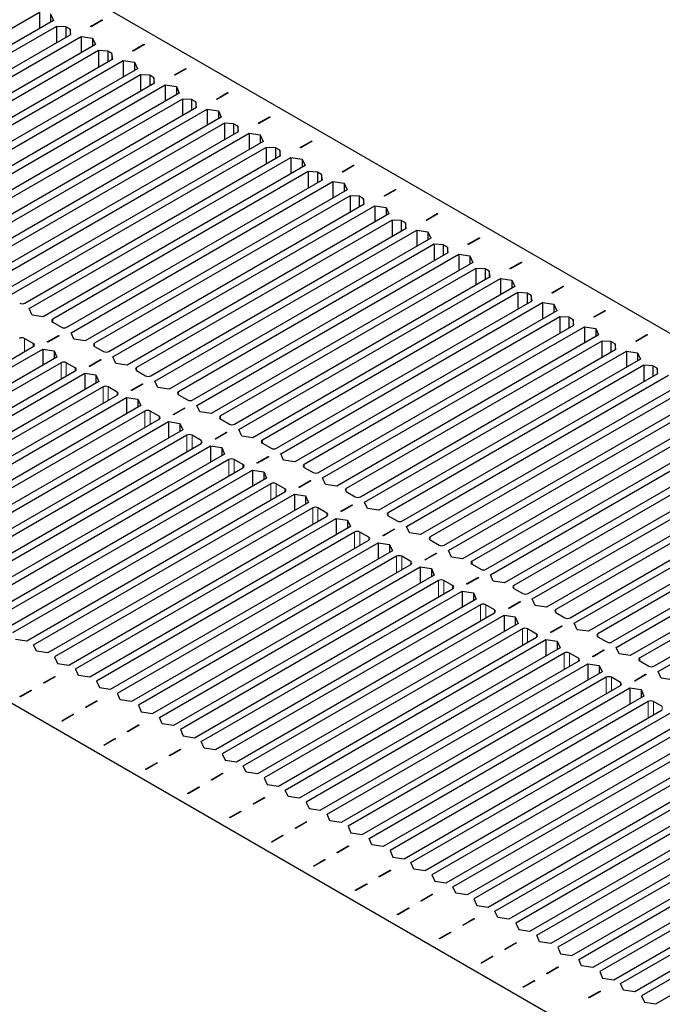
# Paper-space layout 'Blatt2' of a CAD drawing. Header units: millimetres. Extents: x 5 to 418, y 2 to 292.
# Tile 89 of 124: x 131 to 146, y 233 to 255. Entities that reach past the tile are written whole.
import ezdxf

# ---------------------------------------------------------------- set-up
doc = ezdxf.new("R2010")
doc.units = ezdxf.units.MM

psp = doc.layouts.new('Blatt2')

# ---------------------------------------------------------------- linework, layer by layer
at = {"color": 7, "linetype": 'Continuous', "lineweight": 25}
for p, q in [((122.128, 261.628), (171.625, 233.054)), ((125.734, 251.784), (131.621, 255.182)), ((131.621, 255.182), (131.621, 254.815)), ((131.874, 255.145), (131.939, 254.998)), ((131.874, 255.145), (131.874, 254.961)), ((131.939, 254.998), (126.052, 251.6)), ((132.009, 254.862), (126.264, 251.546)), ((132.216, 254.852), (132.009, 254.862)), ((132.009, 254.862), (132.009, 254.495)), ((132.773, 254.861), (133.026, 255.007)), ((133.038, 255), (132.784, 254.854)), ((133.026, 255.007), (133.038, 255)), ((133.026, 255.007), (133.026, 254.993)), ((126.582, 251.362), (132.328, 254.679)), ((132.31, 254.798), (132.216, 254.852)), ((132.216, 254.852), (132.216, 254.614)), ((132.328, 254.679), (132.31, 254.798)), ((132.31, 254.798), (132.31, 254.668)), ((132.784, 254.854), (132.773, 254.861)), ((126.677, 251.239), (132.563, 254.638)), ((132.882, 254.454), (126.995, 251.056)), ((132.563, 254.638), (132.817, 254.6)), ((132.563, 254.638), (132.563, 254.27)), ((132.817, 254.6), (132.882, 254.454)), ((132.817, 254.6), (132.817, 254.417)), ((133.715, 254.316), (133.969, 254.463)), ((133.981, 254.456), (133.727, 254.309)), ((133.969, 254.463), (133.981, 254.456)), ((133.969, 254.463), (133.969, 254.449)), ((163.729, 220.74), (105.746, 254.213)), ((132.952, 254.318), (127.207, 251.001)), ((133.159, 254.308), (132.952, 254.318)), ((132.952, 254.318), (132.952, 253.951)), ((133.253, 254.253), (133.159, 254.308)), ((133.159, 254.308), (133.159, 254.07)), ((133.27, 254.134), (133.253, 254.253)), ((133.253, 254.253), (133.253, 254.124)), ((133.727, 254.309), (133.715, 254.316)), ((127.525, 250.818), (133.27, 254.134)), ((127.62, 250.695), (133.506, 254.093)), ((133.506, 254.093), (133.76, 254.056)), ((133.506, 254.093), (133.506, 253.726)), ((133.76, 254.056), (133.824, 253.91)), ((133.76, 254.056), (133.76, 253.872)), ((133.824, 253.91), (127.938, 250.511)), ((133.895, 253.774), (128.15, 250.457)), ((134.101, 253.763), (133.895, 253.774)), ((133.895, 253.774), (133.895, 253.406)), ((134.196, 253.709), (134.101, 253.763)), ((134.101, 253.763), (134.101, 253.525)), ((134.658, 253.772), (134.912, 253.918)), ((134.67, 253.765), (134.658, 253.772)), ((134.923, 253.911), (134.67, 253.765)), ((134.912, 253.918), (134.923, 253.911)), ((134.912, 253.918), (134.912, 253.905)), ((128.468, 250.273), (134.213, 253.59)), ((128.562, 250.151), (134.449, 253.549)), ((134.213, 253.59), (134.196, 253.709)), ((134.196, 253.709), (134.196, 253.58)), ((134.449, 253.549), (134.702, 253.512)), ((134.449, 253.549), (134.449, 253.182)), ((134.767, 253.365), (128.881, 249.967)), ((134.702, 253.512), (134.767, 253.365)), ((134.702, 253.512), (134.702, 253.328)), ((135.601, 253.228), (135.854, 253.374)), ((135.866, 253.367), (135.613, 253.221)), ((135.854, 253.374), (135.866, 253.367)), ((135.854, 253.374), (135.854, 253.36)), ((134.838, 253.229), (129.093, 249.913)), ((135.044, 253.219), (134.838, 253.229)), ((134.838, 253.229), (134.838, 252.862)), ((135.138, 253.165), (135.044, 253.219)), ((135.044, 253.219), (135.044, 252.981)), ((135.156, 253.046), (135.138, 253.165)), ((135.138, 253.165), (135.138, 253.036)), ((135.613, 253.221), (135.601, 253.228)), ((129.411, 249.729), (135.156, 253.046)), ((129.505, 249.607), (135.392, 253.005)), ((135.392, 253.005), (135.645, 252.967)), ((135.392, 253.005), (135.392, 252.638)), ((135.645, 252.967), (135.71, 252.821)), ((135.645, 252.967), (135.645, 252.784)), ((135.71, 252.821), (129.823, 249.423)), ((135.781, 252.685), (130.035, 249.368)), ((135.987, 252.675), (135.781, 252.685)), ((135.781, 252.685), (135.781, 252.318)), ((136.081, 252.621), (135.987, 252.675)), ((135.987, 252.675), (135.987, 252.437)), ((136.544, 252.683), (136.797, 252.83)), ((136.556, 252.677), (136.544, 252.683)), ((136.809, 252.823), (136.556, 252.677)), ((136.797, 252.83), (136.809, 252.823)), ((136.797, 252.83), (136.797, 252.816)), ((130.354, 249.185), (136.099, 252.501)), ((130.448, 249.062), (136.335, 252.461)), ((136.099, 252.501), (136.081, 252.621)), ((136.081, 252.621), (136.081, 252.491)), ((136.335, 252.461), (136.588, 252.423)), ((136.335, 252.461), (136.335, 252.093)), ((136.653, 252.277), (130.766, 248.879)), ((136.588, 252.423), (136.653, 252.277)), ((136.588, 252.423), (136.588, 252.24)), ((137.487, 252.139), (137.74, 252.285)), ((137.752, 252.279), (137.498, 252.132)), ((137.74, 252.285), (137.752, 252.279)), ((137.74, 252.285), (137.74, 252.272)), ((136.724, 252.141), (130.978, 248.824)), ((136.93, 252.131), (136.724, 252.141)), ((136.724, 252.141), (136.724, 251.773)), ((137.024, 252.076), (136.93, 252.131)), ((136.93, 252.131), (136.93, 251.893)), ((137.042, 251.957), (137.024, 252.076)), ((137.024, 252.076), (137.024, 251.947)), ((137.498, 252.132), (137.487, 252.139)), ((131.296, 248.641), (137.042, 251.957)), ((131.391, 248.518), (137.277, 251.916)), ((137.277, 251.916), (137.531, 251.879)), ((137.277, 251.916), (137.277, 251.549)), ((137.531, 251.879), (137.596, 251.733)), ((137.531, 251.879), (137.531, 251.695)), ((137.596, 251.733), (131.709, 248.334)), ((137.666, 251.597), (131.921, 248.28)), ((137.873, 251.586), (137.666, 251.597)), ((137.666, 251.597), (137.666, 251.229)), ((137.967, 251.532), (137.873, 251.586)), ((137.873, 251.586), (137.873, 251.348)), ((138.429, 251.595), (138.683, 251.741)), ((138.441, 251.588), (138.429, 251.595)), ((138.695, 251.734), (138.441, 251.588)), ((138.683, 251.741), (138.695, 251.734)), ((138.683, 251.741), (138.683, 251.728)), ((132.239, 248.096), (137.985, 251.413)), ((132.334, 247.974), (138.22, 251.372)), ((137.985, 251.413), (137.967, 251.532)), ((137.967, 251.532), (137.967, 251.403)), ((138.22, 251.372), (138.474, 251.335)), ((138.22, 251.372), (138.22, 251.005)), ((138.474, 251.335), (138.538, 251.188)), ((138.474, 251.335), (138.474, 251.151)), ((138.538, 251.188), (132.652, 247.79)), ((139.372, 251.051), (139.626, 251.197)), ((139.637, 251.19), (139.384, 251.044)), ((139.626, 251.197), (139.637, 251.19)), ((139.626, 251.197), (139.626, 251.183)), ((138.609, 251.052), (132.864, 247.736)), ((138.815, 251.042), (138.609, 251.052)), ((138.609, 251.052), (138.609, 250.685)), ((138.91, 250.988), (138.815, 251.042)), ((138.815, 251.042), (138.815, 250.804)), ((138.927, 250.869), (138.91, 250.988)), ((138.91, 250.988), (138.91, 250.858)), ((139.384, 251.044), (139.372, 251.051)), ((133.182, 247.552), (138.927, 250.869)), ((133.276, 247.43), (139.163, 250.828)), ((139.163, 250.828), (139.416, 250.79)), ((139.163, 250.828), (139.163, 250.46)), ((139.416, 250.79), (139.481, 250.644)), ((139.416, 250.79), (139.416, 250.607)), ((139.481, 250.644), (133.595, 247.246)), ((139.552, 250.508), (133.807, 247.191)), ((139.758, 250.498), (139.552, 250.508)), ((139.552, 250.508), (139.552, 250.141)), ((139.852, 250.443), (139.758, 250.498)), ((139.758, 250.498), (139.758, 250.26)), ((139.87, 250.324), (139.852, 250.443)), ((139.852, 250.443), (139.852, 250.314)), ((140.315, 250.506), (140.568, 250.653)), ((140.327, 250.5), (140.315, 250.506)), ((140.58, 250.646), (140.327, 250.5)), ((140.568, 250.653), (140.58, 250.646)), ((140.568, 250.653), (140.568, 250.639)), ((134.125, 247.008), (139.87, 250.324)), ((134.219, 246.885), (140.106, 250.284)), ((140.106, 250.284), (140.359, 250.246)), ((140.106, 250.284), (140.106, 249.916)), ((140.359, 250.246), (140.424, 250.1)), ((140.359, 250.246), (140.359, 250.062)), ((140.424, 250.1), (134.537, 246.702)), ((141.258, 249.962), (141.511, 250.108)), ((141.523, 250.102), (141.27, 249.955)), ((141.511, 250.108), (141.523, 250.102)), ((141.511, 250.108), (141.511, 250.095)), ((140.495, 249.964), (134.75, 246.647)), ((135.068, 246.463), (140.813, 249.78)), ((140.701, 249.954), (140.495, 249.964)), ((140.495, 249.964), (140.495, 249.596)), ((140.795, 249.899), (140.701, 249.954)), ((140.701, 249.954), (140.701, 249.715)), ((140.813, 249.78), (140.795, 249.899)), ((140.795, 249.899), (140.795, 249.77)), ((141.27, 249.955), (141.258, 249.962)), ((135.162, 246.341), (141.049, 249.739)), ((141.367, 249.556), (135.48, 246.157)), ((141.049, 249.739), (141.302, 249.702)), ((141.049, 249.739), (141.049, 249.372)), ((141.302, 249.702), (141.367, 249.556)), ((141.302, 249.702), (141.302, 249.518)), ((142.201, 249.418), (142.454, 249.564)), ((142.466, 249.557), (142.212, 249.411)), ((142.454, 249.564), (142.466, 249.557)), ((142.454, 249.564), (142.454, 249.55)), ((141.438, 249.42), (135.692, 246.103)), ((141.644, 249.409), (141.438, 249.42)), ((141.438, 249.42), (141.438, 249.052)), ((141.738, 249.355), (141.644, 249.409)), ((141.644, 249.409), (141.644, 249.171)), ((141.756, 249.236), (141.738, 249.355)), ((141.738, 249.355), (141.738, 249.226)), ((142.212, 249.411), (142.201, 249.418)), ((136.011, 245.919), (141.756, 249.236)), ((136.105, 245.797), (141.991, 249.195)), ((141.991, 249.195), (142.245, 249.158)), ((141.991, 249.195), (141.991, 248.828)), ((142.245, 249.158), (142.31, 249.011)), ((142.245, 249.158), (142.245, 248.974)), ((142.31, 249.011), (136.423, 245.613)), ((143.143, 248.874), (143.397, 249.02)), ((143.409, 249.013), (143.155, 248.867)), ((143.397, 249.02), (143.409, 249.013)), ((143.397, 249.02), (143.397, 249.006)), ((142.38, 248.875), (136.635, 245.559)), ((136.953, 245.375), (142.699, 248.692)), ((142.587, 248.865), (142.38, 248.875)), ((142.38, 248.875), (142.38, 248.508)), ((142.681, 248.811), (142.587, 248.865)), ((142.587, 248.865), (142.587, 248.627)), ((142.699, 248.692), (142.681, 248.811)), ((142.681, 248.811), (142.681, 248.681)), ((143.155, 248.867), (143.143, 248.874)), ((131.456, 248.372), (131.391, 248.518)), ((137.048, 245.252), (142.934, 248.651)), ((143.252, 248.467), (137.366, 245.069)), ((142.934, 248.651), (143.188, 248.613)), ((142.934, 248.651), (142.934, 248.283)), ((143.188, 248.613), (143.252, 248.467)), ((143.188, 248.613), (143.188, 248.43)), ((144.086, 248.329), (144.34, 248.476)), ((144.351, 248.469), (144.098, 248.322)), ((144.34, 248.476), (144.351, 248.469)), ((144.34, 248.476), (144.34, 248.462)), ((131.709, 248.334), (131.456, 248.372)), ((143.323, 248.331), (137.578, 245.014)), ((143.529, 248.321), (143.323, 248.331)), ((143.323, 248.331), (143.323, 247.964)), ((143.624, 248.266), (143.529, 248.321)), ((143.529, 248.321), (143.529, 248.083)), ((143.641, 248.147), (143.624, 248.266)), ((143.624, 248.266), (143.624, 248.137)), ((144.098, 248.322), (144.086, 248.329)), ((131.921, 248.212), (132.121, 248.096)), ((137.896, 244.831), (143.641, 248.147)), ((137.99, 244.708), (143.877, 248.106)), ((143.877, 248.106), (144.13, 248.069)), ((143.877, 248.106), (143.877, 247.739)), ((144.13, 248.069), (144.195, 247.923)), ((144.13, 248.069), (144.13, 247.885)), ((131.485, 247.729), (131.285, 247.845)), ((131.8, 247.768), (132.054, 247.914)), ((132.065, 247.907), (131.812, 247.761)), ((132.054, 247.914), (132.065, 247.907)), ((132.054, 247.914), (132.054, 247.901)), ((132.398, 247.828), (132.334, 247.974)), ((132.652, 247.79), (132.398, 247.828)), ((144.195, 247.923), (138.309, 244.524)), ((144.266, 247.787), (138.521, 244.47)), ((144.472, 247.776), (144.266, 247.787)), ((144.266, 247.787), (144.266, 247.419)), ((144.567, 247.722), (144.472, 247.776)), ((144.472, 247.776), (144.472, 247.538)), ((145.029, 247.785), (145.282, 247.931)), ((145.041, 247.778), (145.029, 247.785)), ((145.294, 247.924), (145.041, 247.778)), ((145.282, 247.931), (145.294, 247.924)), ((145.282, 247.931), (145.282, 247.918)), ((125.681, 244.31), (131.485, 247.661)), ((125.834, 244.222), (131.697, 247.606)), ((131.697, 247.606), (131.951, 247.569)), ((131.697, 247.606), (131.697, 247.239)), ((131.812, 247.761), (131.8, 247.768)), ((131.951, 247.569), (132.015, 247.423)), ((131.951, 247.569), (131.951, 247.385)), ((132.864, 247.668), (133.064, 247.552)), ((138.839, 244.286), (144.584, 247.603)), ((138.933, 244.164), (144.82, 247.562)), ((144.584, 247.603), (144.567, 247.722)), ((144.567, 247.722), (144.567, 247.593)), ((144.82, 247.562), (145.073, 247.525)), ((144.82, 247.562), (144.82, 247.195)), ((132.015, 247.423), (126.152, 244.038)), ((132.743, 247.224), (132.996, 247.37)), ((133.008, 247.363), (132.755, 247.217)), ((132.996, 247.37), (133.008, 247.363)), ((132.996, 247.37), (132.996, 247.356)), ((133.341, 247.283), (133.276, 247.43)), ((145.138, 247.378), (139.251, 243.98)), ((145.073, 247.525), (145.138, 247.378)), ((145.073, 247.525), (145.073, 247.341)), ((132.11, 247.3), (126.305, 243.95)), ((126.624, 243.766), (132.428, 247.117)), ((132.428, 247.185), (132.227, 247.3)), ((132.755, 247.217), (132.743, 247.224)), ((133.595, 247.246), (133.341, 247.283)), ((133.807, 247.123), (134.007, 247.008)), ((145.209, 247.242), (139.464, 243.926)), ((145.415, 247.232), (145.209, 247.242)), ((145.209, 247.242), (145.209, 246.875)), ((145.509, 247.178), (145.415, 247.232)), ((145.415, 247.232), (145.415, 246.994)), ((145.527, 247.059), (145.509, 247.178)), ((145.509, 247.178), (145.509, 247.049)), ((126.777, 243.677), (132.64, 247.062)), ((132.64, 247.062), (132.893, 247.025)), ((132.64, 247.062), (132.64, 246.695)), ((132.893, 247.025), (132.958, 246.878)), ((132.893, 247.025), (132.893, 246.841)), ((139.782, 243.742), (145.527, 247.059)), ((139.876, 243.62), (145.763, 247.018)), ((132.958, 246.878), (127.095, 243.494)), ((133.052, 246.756), (127.248, 243.405)), ((133.371, 246.64), (133.17, 246.756)), ((133.686, 246.679), (133.939, 246.826)), ((133.698, 246.673), (133.686, 246.679)), ((133.951, 246.819), (133.698, 246.673)), ((133.939, 246.826), (133.951, 246.819)), ((133.939, 246.826), (133.939, 246.812)), ((134.284, 246.739), (134.219, 246.885)), ((134.537, 246.702), (134.284, 246.739)), ((146.081, 246.834), (140.194, 243.436)), ((146.152, 246.698), (140.406, 243.381)), ((127.566, 243.222), (133.371, 246.572)), ((127.72, 243.133), (133.583, 246.518)), ((133.583, 246.518), (133.836, 246.48)), ((133.583, 246.518), (133.583, 246.15)), ((133.836, 246.48), (133.901, 246.334)), ((133.836, 246.48), (133.836, 246.297)), ((134.75, 246.579), (134.95, 246.463)), ((140.725, 243.198), (146.47, 246.514)), ((140.819, 243.075), (146.706, 246.474)), ((133.901, 246.334), (128.038, 242.949)), ((134.629, 246.135), (134.882, 246.281)), ((134.894, 246.275), (134.64, 246.128)), ((134.882, 246.281), (134.894, 246.275)), ((134.882, 246.281), (134.882, 246.268)), ((135.227, 246.195), (135.162, 246.341)), ((147.024, 246.29), (141.137, 242.892)), ((133.995, 246.212), (128.191, 242.861)), ((128.509, 242.677), (134.313, 246.028)), ((134.313, 246.096), (134.113, 246.212)), ((134.64, 246.128), (134.629, 246.135)), ((135.48, 246.157), (135.227, 246.195)), ((135.692, 246.035), (135.893, 245.919)), ((147.094, 246.154), (141.349, 242.837)), ((128.663, 242.589), (134.526, 245.974)), ((134.844, 245.79), (128.981, 242.405)), ((134.526, 245.974), (134.779, 245.936)), ((134.526, 245.974), (134.526, 245.606)), ((134.779, 245.936), (134.844, 245.79)), ((134.779, 245.936), (134.779, 245.752)), ((136.17, 245.65), (136.105, 245.797)), ((141.667, 242.654), (147.413, 245.97)), ((141.762, 242.531), (147.648, 245.929)), ((134.938, 245.667), (129.134, 242.317)), ((135.256, 245.552), (135.056, 245.667)), ((135.572, 245.591), (135.825, 245.737)), ((135.583, 245.584), (135.572, 245.591)), ((135.837, 245.73), (135.583, 245.584)), ((135.825, 245.737), (135.837, 245.73)), ((135.825, 245.737), (135.825, 245.724)), ((136.423, 245.613), (136.17, 245.65)), ((147.967, 245.746), (142.08, 242.347)), ((148.037, 245.61), (142.292, 242.293)), ((129.452, 242.133), (135.256, 245.484)), ((129.605, 242.045), (135.468, 245.429)), ((135.468, 245.429), (135.722, 245.392)), ((135.468, 245.429), (135.468, 245.062)), ((135.722, 245.392), (135.787, 245.246)), ((135.722, 245.392), (135.722, 245.208)), ((136.635, 245.491), (136.835, 245.375)), ((142.61, 242.109), (148.355, 245.426)), ((142.704, 241.987), (148.591, 245.385)), ((135.787, 245.246), (129.924, 241.861)), ((135.881, 245.123), (130.077, 241.772)), ((136.199, 245.008), (135.999, 245.123)), ((136.514, 245.047), (136.768, 245.193)), ((136.779, 245.186), (136.526, 245.04)), ((136.768, 245.193), (136.779, 245.186)), ((136.768, 245.193), (136.768, 245.179)), ((137.112, 245.106), (137.048, 245.252)), ((148.909, 245.201), (143.023, 241.803)), ((130.395, 241.589), (136.199, 244.939)), ((136.526, 245.04), (136.514, 245.047)), ((137.366, 245.069), (137.112, 245.106)), ((137.578, 244.946), (137.778, 244.831)), ((148.98, 245.065), (143.235, 241.749)), ((130.548, 241.5), (136.411, 244.885)), ((136.729, 244.701), (130.866, 241.317)), ((136.411, 244.885), (136.665, 244.848)), ((136.411, 244.885), (136.411, 244.518)), ((136.665, 244.848), (136.729, 244.701)), ((136.665, 244.848), (136.665, 244.664)), ((138.055, 244.562), (137.99, 244.708)), ((143.553, 241.565), (149.298, 244.882)), ((143.647, 241.443), (149.534, 244.841)), ((136.824, 244.579), (131.02, 241.228)), ((137.142, 244.463), (136.942, 244.579)), ((137.457, 244.502), (137.711, 244.649)), ((137.469, 244.496), (137.457, 244.502)), ((137.722, 244.642), (137.469, 244.496)), ((137.711, 244.649), (137.722, 244.642)), ((137.711, 244.649), (137.711, 244.635)), ((138.309, 244.524), (138.055, 244.562)), ((149.852, 244.657), (143.965, 241.259)), ((149.923, 244.521), (144.178, 241.204)), ((131.338, 241.045), (137.142, 244.395)), ((131.491, 240.956), (137.354, 244.341)), ((137.354, 244.341), (137.607, 244.303)), ((137.354, 244.341), (137.354, 243.973)), ((137.607, 244.303), (137.672, 244.157)), ((137.607, 244.303), (137.607, 244.12)), ((138.521, 244.402), (138.721, 244.286)), ((144.496, 241.021), (150.241, 244.337)), ((144.59, 240.898), (150.477, 244.297)), ((137.672, 244.157), (131.809, 240.772)), ((137.767, 244.035), (131.962, 240.684)), ((138.085, 243.919), (137.884, 244.035)), ((138.4, 243.958), (138.653, 244.104)), ((138.665, 244.098), (138.412, 243.951)), ((138.653, 244.104), (138.665, 244.098)), ((138.653, 244.104), (138.653, 244.091)), ((138.998, 244.018), (138.933, 244.164)), ((139.251, 243.98), (138.998, 244.018)), ((150.795, 244.113), (144.908, 240.715)), ((132.281, 240.5), (138.085, 243.851)), ((132.434, 240.412), (138.297, 243.797)), ((138.297, 243.797), (138.55, 243.759)), ((138.297, 243.797), (138.297, 243.429)), ((138.412, 243.951), (138.4, 243.958)), ((139.464, 243.858), (139.664, 243.742)), ((150.866, 243.977), (145.12, 240.66)), ((145.439, 240.476), (151.184, 243.793)), ((138.615, 243.613), (132.752, 240.228)), ((138.55, 243.759), (138.615, 243.613)), ((138.55, 243.759), (138.55, 243.575)), ((139.941, 243.473), (139.876, 243.62)), ((145.533, 240.354), (151.42, 243.752)), ((138.709, 243.49), (132.905, 240.14)), ((139.028, 243.375), (138.827, 243.49)), ((139.343, 243.414), (139.596, 243.56)), ((139.355, 243.407), (139.343, 243.414)), ((139.608, 243.553), (139.355, 243.407)), ((139.596, 243.56), (139.608, 243.553)), ((139.596, 243.56), (139.596, 243.546)), ((140.194, 243.436), (139.941, 243.473)), ((133.223, 239.956), (139.028, 243.307)), ((133.377, 239.868), (139.24, 243.252)), ((139.24, 243.252), (139.493, 243.215)), ((139.24, 243.252), (139.24, 242.885)), ((139.493, 243.215), (139.558, 243.069)), ((139.493, 243.215), (139.493, 243.031)), ((140.406, 243.313), (140.607, 243.198)), ((139.558, 243.069), (133.695, 239.684)), ((139.652, 242.946), (133.848, 239.595)), ((139.97, 242.83), (139.77, 242.946)), ((140.286, 242.87), (140.539, 243.016)), ((140.551, 243.009), (140.297, 242.863)), ((140.539, 243.016), (140.551, 243.009)), ((140.539, 243.016), (140.539, 243.002)), ((140.884, 242.929), (140.819, 243.075)), ((141.137, 242.892), (140.884, 242.929)), ((134.166, 239.412), (139.97, 242.762)), ((134.319, 239.323), (140.182, 242.708)), ((140.182, 242.708), (140.436, 242.671)), ((140.182, 242.708), (140.182, 242.341)), ((140.297, 242.863), (140.286, 242.87)), ((141.349, 242.769), (141.55, 242.654)), ((140.501, 242.524), (134.638, 239.14)), ((140.436, 242.671), (140.501, 242.524)), ((140.436, 242.671), (140.436, 242.487)), ((141.228, 242.325), (141.482, 242.472)), ((141.494, 242.465), (141.24, 242.318)), ((141.482, 242.472), (141.494, 242.465)), ((141.482, 242.472), (141.482, 242.458)), ((141.826, 242.385), (141.762, 242.531)), ((140.595, 242.402), (134.791, 239.051)), ((140.913, 242.286), (140.713, 242.402)), ((141.24, 242.318), (141.228, 242.325)), ((142.08, 242.347), (141.826, 242.385)), ((135.109, 238.867), (140.913, 242.218)), ((135.262, 238.779), (141.125, 242.164)), ((141.125, 242.164), (141.379, 242.126)), ((141.125, 242.164), (141.125, 241.796)), ((141.379, 242.126), (141.443, 241.98)), ((141.379, 242.126), (141.379, 241.943)), ((142.292, 242.225), (142.492, 242.109)), ((141.443, 241.98), (135.58, 238.595)), ((141.538, 241.858), (135.734, 238.507)), ((141.856, 241.742), (141.656, 241.858)), ((142.171, 241.781), (142.425, 241.927)), ((142.436, 241.92), (142.183, 241.774)), ((142.425, 241.927), (142.436, 241.92)), ((142.425, 241.927), (142.425, 241.914)), ((142.769, 241.841), (142.704, 241.987)), ((143.023, 241.803), (142.769, 241.841)), ((136.052, 238.323), (141.856, 241.674)), ((136.205, 238.235), (142.068, 241.619)), ((142.068, 241.619), (142.321, 241.582)), ((142.068, 241.619), (142.068, 241.252)), ((142.183, 241.774), (142.171, 241.781)), ((142.321, 241.582), (142.386, 241.436)), ((142.321, 241.582), (142.321, 241.398)), ((143.235, 241.681), (143.435, 241.565)), ((142.386, 241.436), (136.523, 238.051)), ((143.114, 241.237), (143.367, 241.383)), ((143.379, 241.376), (143.126, 241.23)), ((143.367, 241.383), (143.379, 241.376)), ((143.367, 241.383), (143.367, 241.369)), ((143.712, 241.296), (143.647, 241.443)), ((142.481, 241.313), (136.676, 237.963)), ((142.799, 241.198), (142.598, 241.313)), ((143.126, 241.23), (143.114, 241.237)), ((143.965, 241.259), (143.712, 241.296)), ((144.178, 241.136), (144.378, 241.021)), ((131.084, 241.082), (131.338, 241.045)), ((131.556, 240.81), (131.491, 240.956)), ((136.995, 237.779), (142.799, 241.13)), ((137.148, 237.69), (143.011, 241.075)), ((143.011, 241.075), (143.264, 241.038)), ((143.011, 241.075), (143.011, 240.708)), ((143.264, 241.038), (143.329, 240.891)), ((143.264, 241.038), (143.264, 240.854)), ((131.809, 240.772), (131.556, 240.81)), ((143.329, 240.891), (137.466, 237.507)), ((143.423, 240.769), (137.619, 237.418)), ((143.742, 240.653), (143.541, 240.769)), ((144.057, 240.692), (144.31, 240.839)), ((144.069, 240.686), (144.057, 240.692)), ((144.322, 240.832), (144.069, 240.686)), ((144.31, 240.839), (144.322, 240.832)), ((144.31, 240.839), (144.31, 240.825)), ((144.655, 240.752), (144.59, 240.898)), ((144.908, 240.715), (144.655, 240.752)), ((131.962, 240.684), (132.027, 240.538)), ((132.027, 240.538), (132.281, 240.5)), ((137.937, 237.235), (143.742, 240.585)), ((138.091, 237.146), (143.954, 240.531)), ((143.954, 240.531), (144.207, 240.493)), ((143.954, 240.531), (143.954, 240.163)), ((144.207, 240.493), (144.272, 240.347)), ((144.207, 240.493), (144.207, 240.31)), ((145.12, 240.592), (145.321, 240.476)), ((132.499, 240.266), (132.434, 240.412)), ((132.752, 240.228), (132.499, 240.266)), ((144.272, 240.347), (138.409, 236.962)), ((145, 240.148), (145.253, 240.294)), ((145.265, 240.288), (145.011, 240.141)), ((145.253, 240.294), (145.265, 240.288)), ((145.253, 240.294), (145.253, 240.281)), ((145.598, 240.208), (145.533, 240.354)), ((131.712, 240.097), (131.965, 240.243)), ((131.724, 240.09), (131.712, 240.097)), ((131.977, 240.237), (131.724, 240.09)), ((131.965, 240.243), (131.977, 240.237)), ((131.965, 240.243), (131.965, 240.23)), ((132.905, 240.14), (132.97, 239.993)), ((144.366, 240.225), (138.562, 236.874)), ((138.88, 236.69), (144.684, 240.041)), ((144.684, 240.109), (144.484, 240.225)), ((145.011, 240.141), (145, 240.148)), ((145.851, 240.17), (145.598, 240.208)), ((131.182, 239.791), (131.435, 239.937)), ((131.447, 239.93), (131.193, 239.784)), ((131.435, 239.937), (131.447, 239.93)), ((131.435, 239.937), (131.435, 239.924)), ((132.97, 239.993), (133.223, 239.956)), ((133.441, 239.721), (133.377, 239.868)), ((139.033, 236.602), (144.896, 239.987)), ((144.896, 239.987), (145.15, 239.949)), ((144.896, 239.987), (144.896, 239.619)), ((145.15, 239.949), (145.215, 239.803)), ((145.15, 239.949), (145.15, 239.765)), ((131.193, 239.784), (131.182, 239.791)), ((132.655, 239.553), (132.908, 239.699)), ((132.92, 239.692), (132.666, 239.546)), ((132.908, 239.699), (132.92, 239.692)), ((132.908, 239.699), (132.908, 239.686)), ((133.695, 239.684), (133.441, 239.721)), ((133.848, 239.595), (133.913, 239.449)), ((145.215, 239.803), (139.352, 236.418)), ((145.309, 239.68), (139.505, 236.33)), ((145.627, 239.565), (145.427, 239.68)), ((132.124, 239.247), (132.378, 239.393)), ((132.39, 239.386), (132.136, 239.24)), ((132.378, 239.393), (132.39, 239.386)), ((132.378, 239.393), (132.378, 239.379)), ((132.666, 239.546), (132.655, 239.553)), ((133.913, 239.449), (134.166, 239.412)), ((139.823, 236.146), (145.627, 239.497)), ((139.976, 236.058), (145.839, 239.442)), ((132.136, 239.24), (132.124, 239.247)), ((133.598, 239.009), (133.851, 239.155)), ((133.863, 239.148), (133.609, 239.002)), ((133.851, 239.155), (133.863, 239.148)), ((133.851, 239.155), (133.851, 239.141)), ((134.384, 239.177), (134.319, 239.323)), ((134.638, 239.14), (134.384, 239.177)), ((146.158, 239.259), (140.294, 235.874)), ((133.609, 239.002), (133.598, 239.009)), ((134.791, 239.051), (134.856, 238.905)), ((146.252, 239.136), (140.448, 235.785)), ((140.766, 235.602), (146.57, 238.952)), ((133.067, 238.702), (133.321, 238.849)), ((133.079, 238.696), (133.067, 238.702)), ((133.332, 238.842), (133.079, 238.696)), ((133.321, 238.849), (133.332, 238.842)), ((133.321, 238.849), (133.321, 238.835)), ((134.856, 238.905), (135.109, 238.867)), ((135.327, 238.633), (135.262, 238.779)), ((140.919, 235.513), (146.782, 238.898)), ((147.1, 238.714), (141.237, 235.33)), ((134.54, 238.464), (134.794, 238.611)), ((134.805, 238.604), (134.552, 238.458)), ((134.794, 238.611), (134.805, 238.604)), ((134.794, 238.611), (134.794, 238.597)), ((135.58, 238.595), (135.327, 238.633)), ((135.734, 238.507), (135.798, 238.361)), ((147.195, 238.592), (141.39, 235.241)), ((134.01, 238.158), (134.263, 238.304)), ((134.275, 238.298), (134.022, 238.151)), ((134.263, 238.304), (134.275, 238.298)), ((134.263, 238.304), (134.263, 238.291)), ((134.552, 238.458), (134.54, 238.464)), ((135.798, 238.361), (136.052, 238.323)), ((141.709, 235.058), (147.513, 238.408)), ((141.862, 234.969), (147.725, 238.354)), ((134.022, 238.151), (134.01, 238.158)), ((135.483, 237.92), (135.737, 238.066)), ((135.748, 238.06), (135.495, 237.913)), ((135.737, 238.066), (135.748, 238.06)), ((135.737, 238.066), (135.737, 238.053)), ((136.27, 238.088), (136.205, 238.235)), ((136.523, 238.051), (136.27, 238.088)), ((148.043, 238.17), (142.18, 234.785)), ((148.137, 238.048), (142.333, 234.697)), ((135.495, 237.913), (135.483, 237.92)), ((136.676, 237.963), (136.741, 237.816)), ((136.741, 237.816), (136.995, 237.779)), ((142.651, 234.513), (148.456, 237.864)), ((134.953, 237.614), (135.206, 237.76)), ((134.965, 237.607), (134.953, 237.614)), ((135.218, 237.753), (134.965, 237.607)), ((135.206, 237.76), (135.218, 237.753)), ((135.206, 237.76), (135.206, 237.747)), ((137.213, 237.544), (137.148, 237.69)), ((142.805, 234.425), (148.668, 237.81)), ((148.986, 237.626), (143.123, 234.241)), ((136.426, 237.376), (136.679, 237.522)), ((136.438, 237.369), (136.426, 237.376)), ((136.691, 237.515), (136.438, 237.369)), ((136.679, 237.522), (136.691, 237.515)), ((136.679, 237.522), (136.679, 237.508)), ((137.466, 237.507), (137.213, 237.544)), ((137.619, 237.418), (137.684, 237.272)), ((149.08, 237.503), (143.276, 234.153)), ((135.896, 237.07), (136.149, 237.216)), ((136.161, 237.209), (135.907, 237.063)), ((136.149, 237.216), (136.161, 237.209)), ((136.149, 237.216), (136.149, 237.202)), ((137.684, 237.272), (137.937, 237.235)), ((143.594, 233.969), (149.398, 237.32)), ((143.747, 233.881), (149.611, 237.265)), ((135.907, 237.063), (135.896, 237.07)), ((137.369, 236.832), (137.622, 236.978)), ((137.634, 236.971), (137.381, 236.825)), ((137.622, 236.978), (137.634, 236.971)), ((137.622, 236.978), (137.622, 236.964)), ((138.155, 237), (138.091, 237.146)), ((138.409, 236.962), (138.155, 237)), ((149.929, 237.082), (144.066, 233.697)), ((150.023, 236.959), (144.219, 233.608)), ((137.381, 236.825), (137.369, 236.832)), ((138.562, 236.874), (138.627, 236.728)), ((138.627, 236.728), (138.88, 236.69)), ((144.537, 233.425), (150.341, 236.775)), ((144.69, 233.336), (150.553, 236.721)), ((136.838, 236.525), (137.092, 236.672)), ((136.85, 236.519), (136.838, 236.525)), ((137.104, 236.665), (136.85, 236.519)), ((137.092, 236.672), (137.104, 236.665)), ((137.092, 236.672), (137.092, 236.658)), ((139.098, 236.456), (139.033, 236.602)), ((150.872, 236.537), (145.008, 233.153)), ((138.312, 236.287), (138.565, 236.434)), ((138.323, 236.28), (138.312, 236.287)), ((138.577, 236.427), (138.323, 236.28)), ((138.565, 236.434), (138.577, 236.427)), ((138.565, 236.434), (138.565, 236.42)), ((139.352, 236.418), (139.098, 236.456)), ((139.505, 236.33), (139.57, 236.183)), ((150.966, 236.415), (145.162, 233.064)), ((137.781, 235.981), (138.035, 236.127)), ((138.046, 236.121), (137.793, 235.974)), ((138.035, 236.127), (138.046, 236.121)), ((138.035, 236.127), (138.035, 236.114)), ((139.57, 236.183), (139.823, 236.146)), ((140.041, 235.911), (139.976, 236.058)), ((145.48, 232.88), (151.284, 236.231)), ((137.793, 235.974), (137.781, 235.981)), ((139.254, 235.743), (139.508, 235.889)), ((139.52, 235.882), (139.266, 235.736)), ((139.508, 235.889), (139.52, 235.882)), ((139.508, 235.889), (139.508, 235.876)), ((140.294, 235.874), (140.041, 235.911)), ((139.266, 235.736), (139.254, 235.743)), ((140.448, 235.785), (140.512, 235.639)), ((140.512, 235.639), (140.766, 235.602)), ((138.724, 235.437), (138.977, 235.583)), ((138.736, 235.43), (138.724, 235.437)), ((138.989, 235.576), (138.736, 235.43)), ((138.977, 235.583), (138.989, 235.576)), ((138.977, 235.583), (138.977, 235.569)), ((140.984, 235.367), (140.919, 235.513)), ((140.197, 235.199), (140.451, 235.345)), ((140.209, 235.192), (140.197, 235.199)), ((140.462, 235.338), (140.209, 235.192)), ((140.451, 235.345), (140.462, 235.338)), ((140.451, 235.345), (140.451, 235.331)), ((141.237, 235.33), (140.984, 235.367)), ((141.39, 235.241), (141.455, 235.095)), ((139.667, 234.893), (139.92, 235.039)), ((139.932, 235.032), (139.679, 234.886)), ((139.92, 235.039), (139.932, 235.032)), ((139.92, 235.039), (139.92, 235.025)), ((141.455, 235.095), (141.709, 235.058)), ((141.927, 234.823), (141.862, 234.969)), ((139.679, 234.886), (139.667, 234.893)), ((141.14, 234.654), (141.393, 234.801)), ((141.405, 234.794), (141.152, 234.648)), ((141.393, 234.801), (141.405, 234.794)), ((141.393, 234.801), (141.393, 234.787)), ((142.18, 234.785), (141.927, 234.823)), ((140.61, 234.348), (140.863, 234.495)), ((140.863, 234.495), (140.875, 234.488)), ((140.863, 234.495), (140.863, 234.481)), ((141.152, 234.648), (141.14, 234.654)), ((142.333, 234.697), (142.398, 234.551)), ((142.398, 234.551), (142.651, 234.513)), ((140.621, 234.341), (140.61, 234.348)), ((140.875, 234.488), (140.621, 234.341)), ((142.869, 234.279), (142.805, 234.425)), ((143.123, 234.241), (142.869, 234.279)), ((142.083, 234.11), (142.336, 234.256)), ((142.095, 234.103), (142.083, 234.11)), ((142.348, 234.25), (142.095, 234.103)), ((142.336, 234.256), (142.348, 234.25)), ((142.336, 234.256), (142.336, 234.243)), ((143.276, 234.153), (143.341, 234.006)), ((141.552, 233.804), (141.806, 233.95)), ((141.818, 233.943), (141.564, 233.797)), ((141.806, 233.95), (141.818, 233.943)), ((141.806, 233.95), (141.806, 233.937)), ((143.341, 234.006), (143.594, 233.969)), ((143.812, 233.734), (143.747, 233.881)), ((141.564, 233.797), (141.552, 233.804)), ((143.026, 233.566), (143.279, 233.712)), ((143.291, 233.705), (143.037, 233.559)), ((143.279, 233.712), (143.291, 233.705)), ((143.279, 233.712), (143.279, 233.699)), ((144.066, 233.697), (143.812, 233.734)), ((144.219, 233.608), (144.284, 233.462)), ((142.495, 233.26), (142.749, 233.406)), ((142.76, 233.399), (142.507, 233.253)), ((142.749, 233.406), (142.76, 233.399)), ((142.749, 233.406), (142.749, 233.392)), ((143.037, 233.559), (143.026, 233.566)), ((144.284, 233.462), (144.537, 233.425)), ((142.507, 233.253), (142.495, 233.26)), ((143.968, 233.022), (144.222, 233.168)), ((144.222, 233.168), (144.234, 233.161)), ((144.222, 233.168), (144.222, 233.154)), ((144.755, 233.19), (144.69, 233.336)), ((145.008, 233.153), (144.755, 233.19)), ((143.98, 233.015), (143.968, 233.022)), ((144.234, 233.161), (143.98, 233.015)), ((145.162, 233.064), (145.226, 232.918)), ((145.226, 232.918), (145.48, 232.88))]:
    psp.add_line(p, q, dxfattribs=at)
at = {"color": 7, "linetype": 'Continuous', "lineweight": 18}
for p, q in [((131.921, 248.28), (131.921, 248.212)), ((131.285, 247.845), (131.285, 247.545)), ((131.485, 247.729), (131.485, 247.661)), ((132.864, 247.736), (132.864, 247.668)), ((132.11, 247.3), (132.11, 246.933)), ((132.227, 247.3), (132.227, 247.001)), ((132.428, 247.185), (132.428, 247.117)), ((133.807, 247.191), (133.807, 247.123)), ((133.052, 246.756), (133.052, 246.389)), ((133.17, 246.756), (133.17, 246.457)), ((133.371, 246.64), (133.371, 246.572)), ((134.75, 246.647), (134.75, 246.579)), ((133.995, 246.212), (133.995, 245.844)), ((134.113, 246.212), (134.113, 245.912)), ((134.313, 246.096), (134.313, 246.028)), ((135.692, 246.103), (135.692, 246.035)), ((134.938, 245.667), (134.938, 245.3)), ((135.056, 245.667), (135.056, 245.368)), ((135.256, 245.552), (135.256, 245.484)), ((136.635, 245.559), (136.635, 245.491)), ((135.881, 245.123), (135.881, 244.756)), ((135.999, 245.123), (135.999, 244.824)), ((136.199, 245.008), (136.199, 244.939)), ((137.578, 245.014), (137.578, 244.946)), ((136.824, 244.579), (136.824, 244.212)), ((136.942, 244.579), (136.942, 244.28)), ((137.142, 244.463), (137.142, 244.395)), ((138.521, 244.47), (138.521, 244.402)), ((137.767, 244.035), (137.767, 243.667)), ((137.884, 244.035), (137.884, 243.735)), ((138.085, 243.919), (138.085, 243.851)), ((139.464, 243.926), (139.464, 243.858)), ((138.709, 243.49), (138.709, 243.123)), ((138.827, 243.49), (138.827, 243.191)), ((139.028, 243.375), (139.028, 243.307)), ((140.406, 243.381), (140.406, 243.313)), ((139.652, 242.946), (139.652, 242.579)), ((139.77, 242.946), (139.77, 242.647)), ((139.97, 242.83), (139.97, 242.762)), ((141.349, 242.837), (141.349, 242.769)), ((140.595, 242.402), (140.595, 242.034)), ((140.713, 242.402), (140.713, 242.102)), ((140.913, 242.286), (140.913, 242.218)), ((142.292, 242.293), (142.292, 242.225)), ((141.538, 241.858), (141.538, 241.49)), ((141.656, 241.858), (141.656, 241.558)), ((141.856, 241.742), (141.856, 241.674)), ((143.235, 241.749), (143.235, 241.681)), ((142.481, 241.313), (142.481, 240.946)), ((142.598, 241.313), (142.598, 241.014)), ((142.799, 241.198), (142.799, 241.13)), ((144.178, 241.204), (144.178, 241.136)), ((143.423, 240.769), (143.423, 240.402)), ((143.541, 240.769), (143.541, 240.47)), ((143.742, 240.653), (143.742, 240.585)), ((145.12, 240.66), (145.12, 240.592)), ((144.366, 240.225), (144.366, 239.857)), ((144.484, 240.225), (144.484, 239.925)), ((144.684, 240.109), (144.684, 240.041)), ((145.309, 239.68), (145.309, 239.313)), ((145.427, 239.68), (145.427, 239.381)), ((145.627, 239.565), (145.627, 239.497))]:
    psp.add_line(p, q, dxfattribs=at)
at = {"color": 7, "linetype": 'Continuous', "lineweight": 25}
for centre, radius, start, end in [((131.238, 248.754), 0.128, 242.6097, 297.3903), ((131.934, 248.246), 0.0364, 110.7834, 249.2166), ((132.18, 248.21), 0.128, 242.6097, 297.3903), ((131.226, 247.731), 0.128, 62.6097, 117.3903), ((131.472, 247.695), 0.0364, 290.7834, 69.2166), ((132.877, 247.702), 0.0364, 110.7834, 249.2166), ((133.123, 247.666), 0.128, 242.6097, 297.3903), ((132.169, 247.187), 0.128, 62.6097, 117.3903), ((132.415, 247.151), 0.0364, 290.7834, 69.2166), ((133.82, 247.157), 0.0364, 110.7834, 249.2166), ((134.066, 247.121), 0.128, 242.6097, 297.3903), ((133.111, 246.642), 0.128, 62.6097, 117.3903), ((133.358, 246.606), 0.0364, 290.7834, 69.2166), ((134.762, 246.613), 0.0364, 110.7834, 249.2166), ((135.009, 246.577), 0.128, 242.6097, 297.3903), ((134.054, 246.098), 0.128, 62.6097, 117.3903), ((134.301, 246.062), 0.0364, 290.7834, 69.2166), ((135.705, 246.069), 0.0364, 110.7834, 249.2166), ((135.952, 246.033), 0.128, 242.6097, 297.3903), ((134.997, 245.554), 0.128, 62.6097, 117.3903), ((135.243, 245.518), 0.0364, 290.7834, 69.2166), ((136.648, 245.525), 0.0364, 110.7834, 249.2166), ((136.894, 245.489), 0.128, 242.6097, 297.3903), ((135.94, 245.009), 0.128, 62.6097, 117.3903), ((136.186, 244.973), 0.0364, 290.7834, 69.2166), ((137.591, 244.98), 0.0364, 110.7834, 249.2166), ((137.837, 244.944), 0.128, 242.6097, 297.3903), ((136.883, 244.465), 0.128, 62.6097, 117.3903), ((137.129, 244.429), 0.0364, 290.7834, 69.2166), ((138.534, 244.436), 0.0364, 110.7834, 249.2166), ((138.78, 244.4), 0.128, 242.6097, 297.3903), ((137.825, 243.921), 0.128, 62.6097, 117.3903), ((138.072, 243.885), 0.0364, 290.7834, 69.2166), ((139.476, 243.892), 0.0364, 110.7834, 249.2166), ((139.723, 243.856), 0.128, 242.6097, 297.3903), ((138.768, 243.377), 0.128, 62.6097, 117.3903), ((139.015, 243.341), 0.0364, 290.7834, 69.2166), ((140.419, 243.347), 0.0364, 110.7834, 249.2166), ((140.666, 243.312), 0.128, 242.6097, 297.3903), ((139.711, 242.832), 0.128, 62.6097, 117.3903), ((139.957, 242.796), 0.0364, 290.7834, 69.2166), ((141.362, 242.803), 0.0364, 110.7834, 249.2166), ((141.608, 242.767), 0.128, 242.6097, 297.3903), ((140.654, 242.288), 0.128, 62.6097, 117.3903), ((140.9, 242.252), 0.0364, 290.7834, 69.2166), ((142.305, 242.259), 0.0364, 110.7834, 249.2166), ((142.551, 242.223), 0.128, 242.6097, 297.3903), ((141.597, 241.744), 0.128, 62.6097, 117.3903), ((141.843, 241.708), 0.0364, 290.7834, 69.2166), ((143.248, 241.715), 0.0364, 110.7834, 249.2166), ((143.494, 241.679), 0.128, 242.6097, 297.3903), ((142.539, 241.2), 0.128, 62.6097, 117.3903), ((142.786, 241.164), 0.0364, 290.7834, 69.2166), ((144.191, 241.17), 0.0364, 110.7834, 249.2166), ((144.437, 241.134), 0.128, 242.6097, 297.3903), ((143.482, 240.655), 0.128, 62.6097, 117.3903), ((143.729, 240.619), 0.0364, 290.7834, 69.2166), ((145.133, 240.626), 0.0364, 110.7834, 249.2166), ((145.38, 240.59), 0.128, 242.6097, 297.3903), ((144.425, 240.111), 0.128, 62.6097, 117.3903), ((144.671, 240.075), 0.0364, 290.7834, 69.2166), ((145.368, 239.567), 0.128, 62.6097, 117.3903)]:
    psp.add_arc(centre, radius, start, end, dxfattribs=at)

doc.saveas('drawing.dxf')
